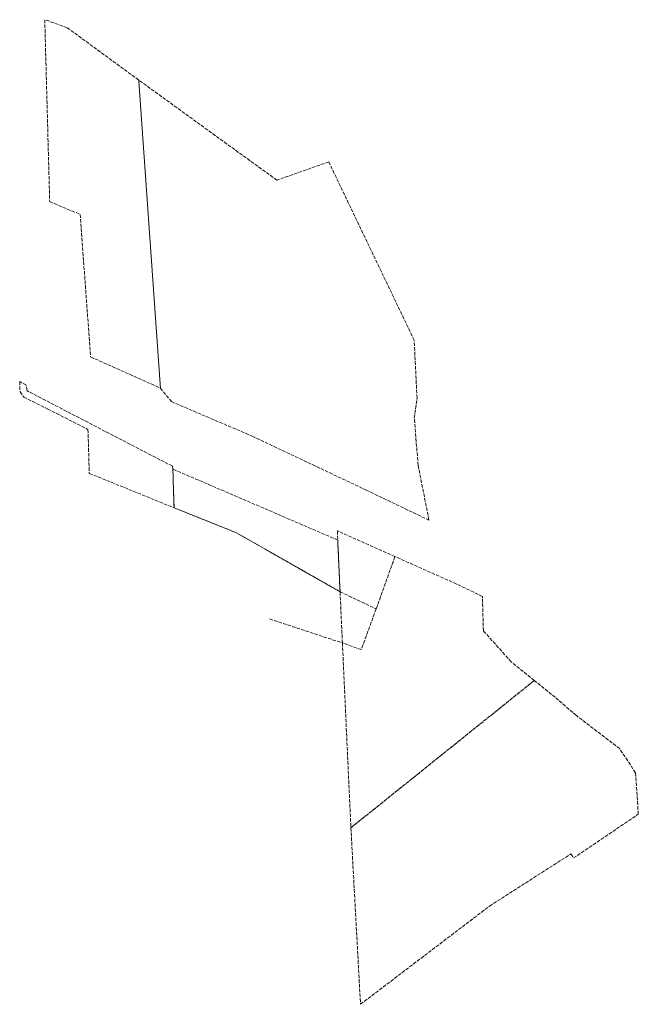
# Model space of a CAD drawing. Header units: feet. Extents: x 6524992 to 6539952, y 6047571 to 6067901.
# Tile 53 of 53: x 6524992 to 6525253, y 6067486 to 6067901. Entities that reach past the tile are written whole.
import ezdxf

# ---------------------------------------------------------------- set-up
doc = ezdxf.new("R2010")
doc.units = ezdxf.units.FT
doc.header["$MEASUREMENT"] = 0
doc.linetypes.add('1.5_0.5', pattern=[2, 1.5, -0.5])
doc.layers.add('217-Granica konturu klasyfikcyjnego', color=7, linetype='CONTINUOUS', transparency=0.5)

msp = doc.modelspace()

# ---------------------------------------------------------------- linework, layer by layer
at = {"layer": '217-Granica konturu klasyfikcyjnego', "color": 3, "linetype": '1.5_0.5', "lineweight": 18, "flags": 128}
for points in [[(6525002.54, 6067901.4), (6525004.63, 6067824.52)], [(6525012.02, 6067898.03), (6525002.54, 6067901.4)], [(6525002.54, 6067901.4), (6525004.63, 6067824.52)], [(6525012.02, 6067898.03), (6525002.54, 6067901.4)], [(6525042.18, 6067875.92), (6525012.02, 6067898.03)], [(6525042.18, 6067875.92), (6525012.02, 6067898.03)], [(6525051.32, 6067745.91), (6525042.18, 6067875.92)], [(6525042.18, 6067875.92), (6525051.32, 6067745.91)], [(6525100.47, 6067833.67), (6525042.18, 6067875.92)], [(6525051.32, 6067745.91), (6525042.18, 6067875.92)], [(6525042.18, 6067875.92), (6525051.32, 6067745.91)], [(6525100.47, 6067833.67), (6525042.18, 6067875.92)], [(6525122.34, 6067841.4), (6525100.47, 6067833.67)], [(6525122.34, 6067841.4), (6525100.47, 6067833.67)], [(6525158.39, 6067766.13), (6525122.34, 6067841.4)], [(6525158.39, 6067766.13), (6525122.34, 6067841.4)], [(6525004.63, 6067824.52), (6525017.51, 6067819.24)], [(6525004.63, 6067824.52), (6525017.51, 6067819.24)], [(6525017.51, 6067819.24), (6525021.85, 6067759.08)], [(6525017.51, 6067819.24), (6525021.85, 6067759.08)], [(6525159.58, 6067741.74), (6525158.39, 6067766.13)], [(6525159.58, 6067741.74), (6525158.39, 6067766.13)], [(6525021.85, 6067759.08), (6525051.32, 6067745.91)], [(6525021.85, 6067759.08), (6525051.32, 6067745.91)], [(6524994.62, 6067747.24), (6524991.97, 6067748.64)], [(6524991.97, 6067748.64), (6524992.1, 6067744.28)], [(6524994.62, 6067747.24), (6524991.97, 6067748.64)], [(6524991.97, 6067748.64), (6524992.1, 6067744.28)], [(6524995.06, 6067744.8), (6524994.62, 6067747.24)], [(6524995.06, 6067744.8), (6524994.62, 6067747.24)], [(6525051.32, 6067745.91), (6525055.96, 6067740.2)], [(6525051.32, 6067745.91), (6525055.96, 6067740.2)], [(6524992.1, 6067744.28), (6524993.67, 6067742.14)], [(6524992.1, 6067744.28), (6524993.67, 6067742.14)], [(6524993.67, 6067742.14), (6525003.8, 6067737.07)], [(6524993.67, 6067742.14), (6525003.8, 6067737.07)], [(6525020.68, 6067731.48), (6524995.06, 6067744.8)], [(6525020.68, 6067731.48), (6524995.06, 6067744.8)], [(6525158.43, 6067733.22), (6525159.58, 6067741.74)], [(6525158.43, 6067733.22), (6525159.58, 6067741.74)], [(6525003.8, 6067737.07), (6525020.77, 6067728.49)], [(6525003.8, 6067737.07), (6525020.77, 6067728.49)], [(6525055.96, 6067740.2), (6525090.05, 6067725.62)], [(6525055.96, 6067740.2), (6525090.05, 6067725.62)], [(6525160.04, 6067713.31), (6525158.43, 6067733.22)], [(6525160.04, 6067713.31), (6525158.43, 6067733.22)], [(6525056.43, 6067712.91), (6525020.68, 6067731.48)], [(6525056.43, 6067712.91), (6525020.68, 6067731.48)], [(6525020.77, 6067728.49), (6525021.34, 6067709.92)], [(6525020.77, 6067728.49), (6525021.34, 6067709.92)], [(6525090.05, 6067725.62), (6525138.13, 6067702.88)], [(6525090.05, 6067725.62), (6525138.13, 6067702.88)], [(6525056.58, 6067711.72), (6525056.43, 6067712.91)], [(6525056.58, 6067711.72), (6525056.43, 6067712.91)], [(6525164.62, 6067690.18), (6525160.04, 6067713.31)], [(6525164.62, 6067690.18), (6525160.04, 6067713.31)], [(6525021.34, 6067709.92), (6525057.09, 6067695.4)], [(6525021.34, 6067709.92), (6525057.09, 6067695.4)], [(6525126.12, 6067681.79), (6525056.58, 6067711.72)], [(6525056.58, 6067711.72), (6525057.09, 6067695.4)], [(6525057.09, 6067695.4), (6525056.58, 6067711.72)], [(6525126.12, 6067681.79), (6525056.58, 6067711.72)], [(6525056.58, 6067711.72), (6525057.09, 6067695.4)], [(6525057.09, 6067695.4), (6525056.58, 6067711.72)], [(6525138.13, 6067702.88), (6525164.62, 6067690.18)], [(6525138.13, 6067702.88), (6525164.62, 6067690.18)], [(6525057.09, 6067695.4), (6525083.15, 6067684.96)], [(6525083.15, 6067684.96), (6525057.09, 6067695.4)], [(6525057.09, 6067695.4), (6525083.15, 6067684.96)], [(6525083.15, 6067684.96), (6525057.09, 6067695.4)], [(6525083.15, 6067684.96), (6525127.12, 6067659.96)], [(6525127.12, 6067659.96), (6525083.15, 6067684.96)], [(6525083.15, 6067684.96), (6525127.12, 6067659.96)], [(6525127.12, 6067659.96), (6525083.15, 6067684.96)], [(6525150.27, 6067674.82), (6525126.07, 6067685.61)], [(6525126.07, 6067685.61), (6525126.12, 6067681.79)], [(6525150.27, 6067674.82), (6525126.07, 6067685.61)], [(6525126.07, 6067685.61), (6525126.12, 6067681.79)], [(6525127.12, 6067659.96), (6525126.12, 6067681.79)], [(6525126.12, 6067681.79), (6525127.12, 6067659.96)], [(6525127.12, 6067659.96), (6525126.12, 6067681.79)], [(6525126.12, 6067681.79), (6525127.12, 6067659.96)], [(6525142.35, 6067652.71), (6525150.27, 6067674.82)], [(6525150.27, 6067674.82), (6525142.35, 6067652.71)], [(6525142.35, 6067652.71), (6525150.27, 6067674.82)], [(6525150.27, 6067674.82), (6525142.35, 6067652.71)], [(6525176.29, 6067663.22), (6525150.27, 6067674.82)], [(6525176.29, 6067663.22), (6525150.27, 6067674.82)], [(6525187.18, 6067658), (6525176.29, 6067663.22)], [(6525187.18, 6067658), (6525176.29, 6067663.22)], [(6525128.11, 6067638.36), (6525127.12, 6067659.96)], [(6525127.12, 6067659.96), (6525142.35, 6067652.71)], [(6525128.11, 6067638.36), (6525127.12, 6067659.96)], [(6525127.12, 6067659.96), (6525142.35, 6067652.71)], [(6525187.58, 6067643.46), (6525187.18, 6067658)], [(6525187.58, 6067643.46), (6525187.18, 6067658)], [(6525142.35, 6067652.71), (6525136.03, 6067635.52)], [(6525142.35, 6067652.71), (6525136.03, 6067635.52)], [(6525097.37, 6067648.48), (6525128.11, 6067638.36)], [(6525097.37, 6067648.48), (6525128.11, 6067638.36)], [(6525199.33, 6067630.36), (6525187.58, 6067643.46)], [(6525199.33, 6067630.36), (6525187.58, 6067643.46)], [(6525136.03, 6067635.52), (6525128.11, 6067638.36)], [(6525128.11, 6067638.36), (6525131.69, 6067560.34)], [(6525136.03, 6067635.52), (6525128.11, 6067638.36)], [(6525128.11, 6067638.36), (6525131.69, 6067560.34)], [(6525209.07, 6067622.51), (6525199.33, 6067630.36)], [(6525209.07, 6067622.51), (6525199.33, 6067630.36)], [(6525131.69, 6067560.34), (6525209.07, 6067622.51)], [(6525209.07, 6067622.51), (6525131.69, 6067560.34)], [(6525131.69, 6067560.34), (6525209.07, 6067622.51)], [(6525209.07, 6067622.51), (6525131.69, 6067560.34)], [(6525217.88, 6067615.41), (6525209.07, 6067622.51)], [(6525217.88, 6067615.41), (6525209.07, 6067622.51)], [(6525226.79, 6067607.69), (6525217.88, 6067615.41)], [(6525226.79, 6067607.69), (6525217.88, 6067615.41)], [(6525245.09, 6067593.75), (6525226.79, 6067607.69)], [(6525245.09, 6067593.75), (6525226.79, 6067607.69)], [(6525251.77, 6067583.52), (6525245.09, 6067593.75)], [(6525251.77, 6067583.52), (6525245.09, 6067593.75)], [(6525252.93, 6067566.04), (6525251.77, 6067583.52)], [(6525252.93, 6067566.04), (6525251.77, 6067583.52)], [(6525225.56, 6067547.59), (6525252.93, 6067566.04)], [(6525225.56, 6067547.59), (6525252.93, 6067566.04)], [(6525131.69, 6067560.34), (6525135.74, 6067485.84)], [(6525131.69, 6067560.34), (6525135.74, 6067485.84)], [(6525190.2, 6067527.31), (6525224.5, 6067549.33)], [(6525190.2, 6067527.31), (6525224.5, 6067549.33)], [(6525224.5, 6067549.33), (6525225.56, 6067547.59)], [(6525224.5, 6067549.33), (6525225.56, 6067547.59)], [(6525135.74, 6067485.84), (6525190.2, 6067527.31)], [(6525135.74, 6067485.84), (6525190.2, 6067527.31)]]:
    msp.add_lwpolyline(points, dxfattribs=at)

doc.saveas('drawing.dxf')
